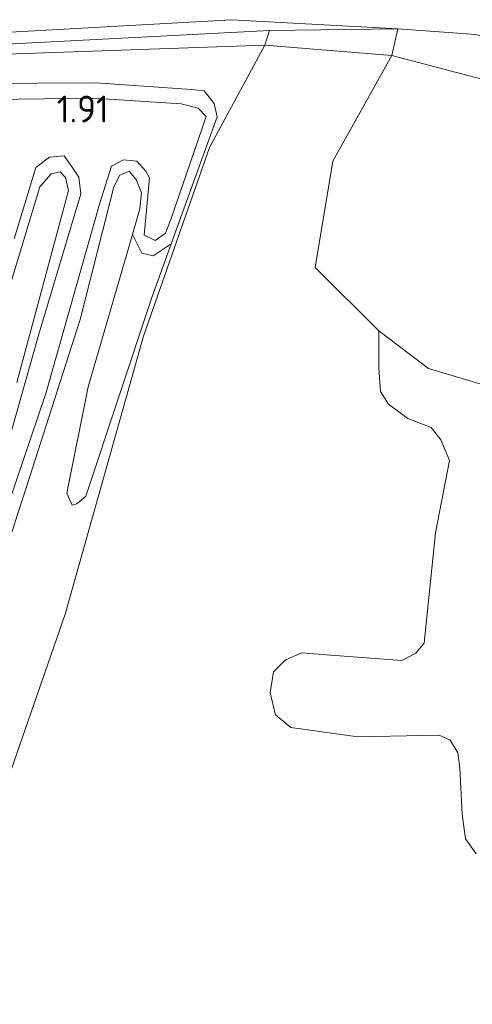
# Model space of a CAD drawing. Extents: x 141961 to 144947, y 416202 to 417778.
# Tile 50 of 122: x 142761 to 142792, y 417648 to 417714. Entities that reach past the tile are written whole.
import ezdxf
from ezdxf.enums import TextEntityAlignment as Align

# ---------------------------------------------------------------- set-up
doc = ezdxf.new("R2010")
doc.units = 0
for name, color, linetype, lineweight in [('B-ME-GR-GRAS-GV', 60, 'Continuous', 13), ('B-ME-GR-RIET-GV', 120, 'Continuous', 13), ('B-ME-GW-TALUD_KRUIN-G', 90, 'Continuous', 18), ('B-ME-GW-TALUD_TEEN-G', 90, 'Continuous', 18), ('B-ME-IE-TERREINAFSCHEIDING_KUNSTMATIG_HEKWERK-G', 20, 'IE-TERREINAFSCHEIDING-KUNSTMATIG', 18), ('B-ME-OG-HOOGTEPUNT-S', 7, 'Continuous', 25), ('B-ME-OG-TERREIN_GROEN-GV', 7, 'Continuous', 18), ('B-ME-OG-WATER_POEL-GV', 7, 'Continuous', 18)]:
    doc.layers.add(name, color=color, linetype=linetype, lineweight=lineweight)
doc.styles.add('NLCS-ISO-ANNOTATIVE-T18', font='NLCS-ISO.ttf', dxfattribs={"height": 1.8})
doc.linetypes.add('IE-TERREINAFSCHEIDING-KUNSTMATIG', pattern='A,4,[82,NLCS.SHX,S=0.75,R=90,X=0,Y=0],4,-2', length=10)

# ---------------------------------------------------------------- blocks, each defined once
blk = doc.blocks.new('SAL-HOOGTELABEL-SO')
at = {"color": 0, "linetype": 'ByBlock', "lineweight": -2, "style": 'NLCS-ISO-ANNOTATIVE-T18'}
blk.add_attdef('HOOGTE', text='', height=1.8, dxfattribs=at).set_placement((2.788, 0), align=Align.RIGHT)

msp = doc.modelspace()

# ---------------------------------------------------------------- linework, layer by layer
at = {"layer": 'B-ME-GR-GRAS-GV'}
for points in [[(142791.897, 417713.42, 2.626), (142786.67, 417713.797, 2.448), (142775.516, 417714.416, 2.387), (142758.197, 417713.447, 2.218), (142735.297, 417711.445, 2.262), (142725.56, 417709.758, 2.262), (142715.966, 417707.563, 2.349), (142706.564, 417704.951, 2.493), (142699.661, 417702.211, 2.469)], [(142754.74, 417712.482, 1.898), (142778.046, 417713.699, 2.068), (142777.734, 417712.703, 1.62), (142755.21, 417711.913, 1.62)], [(142754.697, 417710.105, 1.62), (142766.384, 417710.18, 1.62), (142772.806, 417709.742, 1.62), (142773.649, 417709.633, 1.62), (142774.328, 417708.795, 1.62), (142774.525, 417707.9, 1.62), (142771.444, 417699.366, 1.62), (142770.23, 417698.572, 1.62), (142769.468, 417698.747, 1.62), (142768.842, 417700.004, 1.62), (142769.34, 417701.719, 1.62), (142769.455, 417702.79, 1.62), (142769.087, 417703.69, 1.62), (142768.619, 417704.26, 1.62), (142767.985, 417703.988, 1.62), (142767.591, 417703.208, 1.62), (142765.339, 417694.29, 1.62), (142761.932, 417683.696, 1.62), (142758.772, 417674.009, 1.62)], [(142756.181, 417709.022, 1.809), (142766.234, 417709.142, 1.864), (142772.12, 417708.762, 1.839), (142773.245, 417708.475, 1.839), (142773.792, 417707.915, 1.839), (142771.413, 417700.998, 1.826), (142771.05, 417700.092, 1.826), (142770.377, 417699.605, 1.826), (142769.619, 417699.952, 1.839), (142769.978, 417703.794, 1.826), (142769.736, 417704.245, 1.826), (142769.134, 417704.921, 1.826), (142768.245, 417705.009, 1.826), (142767.425, 417704.593, 1.826), (142766.627, 417702.04, 1.814), (142763.035, 417689.324, 1.814), (142759.495, 417678.95, 1.814)], [(142759.495, 417678.95, 1.814), (142763.035, 417689.324, 1.814), (142766.627, 417702.04, 1.814), (142767.425, 417704.593, 1.826), (142768.245, 417705.009, 1.826), (142769.134, 417704.921, 1.826), (142769.736, 417704.245, 1.826), (142769.978, 417703.794, 1.826), (142769.619, 417699.952, 1.839), (142770.377, 417699.605, 1.826), (142771.05, 417700.092, 1.826), (142771.413, 417700.998, 1.826), (142773.792, 417707.915, 1.839), (142773.245, 417708.475, 1.839), (142772.12, 417708.762, 1.839), (142766.234, 417709.142, 1.864), (142756.181, 417709.022, 1.809)], [(142759.791, 417683.581, 1.801), (142762.563, 417693.31, 1.814), (142765.373, 417702.719, 1.901), (142765.238, 417703.841, 1.901), (142764.84, 417704.444, 1.901), (142764.253, 417705.268, 1.901), (142763.269, 417705.198, 1.889), (142762.362, 417704.487, 1.851), (142760.898, 417699.698, 1.901)], [(142760.898, 417699.698, 1.901), (142762.362, 417704.487, 1.851), (142763.269, 417705.198, 1.889), (142764.253, 417705.268, 1.901), (142764.84, 417704.444, 1.901), (142765.238, 417703.841, 1.901), (142765.373, 417702.719, 1.901), (142762.563, 417693.31, 1.814), (142759.791, 417683.581, 1.801)], [(142761.089, 417690.077, 1.62), (142764.547, 417702.955, 1.62), (142764.337, 417703.816, 1.62), (142763.98, 417704.213, 1.62), (142763.395, 417704.077, 1.62), (142762.622, 417703.203, 1.62), (142759.741, 417693.705, 1.62)]]:
    msp.add_polyline3d(points, dxfattribs=at)
for points in [[(142754.74, 417712.482, 1.898), (142738.742, 417711.366, 2.068), (142735.297, 417711.445, 2.262), (142758.197, 417713.447, 2.218), (142775.516, 417714.416, 2.387), (142786.67, 417713.797, 2.448), (142778.046, 417713.699, 2.068)], [(142769.468, 417698.747, 1.62), (142770.23, 417698.572, 1.62), (142771.444, 417699.366, 1.62), (142770.147, 417695.773, 1.62), (142765.719, 417682.436, 1.62), (142765.114, 417681.924, 1.62), (142764.792, 417681.828, 1.62), (142764.433, 417682.647, 1.62), (142765.869, 417689.766, 1.62), (142768.842, 417700.004, 1.62)]]:
    msp.add_polyline3d(points, close=True, dxfattribs=at)
at = {"layer": 'B-ME-GR-RIET-GV'}
msp.add_polyline3d([(142786.67, 417713.797, 2.448), (142786.263, 417712.023, 1.62), (142777.734, 417712.703, 1.62), (142778.046, 417713.699, 2.068)], close=True, dxfattribs=at)
for points in [[(142755.21, 417711.913, 1.62), (142777.734, 417712.703, 1.62), (142774.019, 417705.842, 1.62), (142769.59, 417693.178, 1.62), (142764.322, 417674.521, 1.62), (142756.294, 417651.441, 1.62)], [(142756.294, 417651.441, 1.62), (142764.322, 417674.521, 1.62), (142769.59, 417693.178, 1.62), (142774.019, 417705.842, 1.62), (142777.734, 417712.703, 1.62), (142786.263, 417712.023, 1.62), (142782.288, 417704.932, 1.62), (142781.104, 417697.777, 1.62), (142785.379, 417693.536, 1.62), (142785.374, 417691.062, 1.62), (142785.486, 417689.468, 1.62), (142786.033, 417688.623, 1.62), (142787.324, 417687.652, 1.62), (142788.895, 417687.042, 1.62), (142789.546, 417686.218, 1.62), (142790.131, 417684.823, 1.62), (142789.194, 417679.97, 1.62), (142788.422, 417672.582, 1.62), (142787.873, 417671.892, 1.62), (142786.938, 417671.415, 1.62), (142781.869, 417671.794, 1.62), (142780.187, 417671.924, 1.62), (142779.091, 417671.426, 1.62), (142778.323, 417670.659, 1.62), (142778.094, 417669.243, 1.62), (142778.437, 417667.759, 1.62), (142779.466, 417666.918, 1.62), (142783.969, 417666.296, 1.62), (142789.434, 417666.392, 1.62), (142790.185, 417666.071, 1.62), (142790.687, 417665.203, 1.62), (142790.831, 417664.193, 1.62), (142790.987, 417661.086, 1.62), (142791.213, 417659.433, 1.62), (142791.919, 417658.437, 1.62)], [(142758.772, 417674.009, 1.62), (142761.932, 417683.696, 1.62), (142765.339, 417694.29, 1.62), (142767.591, 417703.208, 1.62), (142767.985, 417703.988, 1.62), (142768.619, 417704.26, 1.62), (142769.087, 417703.69, 1.62), (142769.455, 417702.79, 1.62), (142769.34, 417701.719, 1.62), (142768.842, 417700.004, 1.62), (142765.869, 417689.766, 1.62), (142764.433, 417682.647, 1.62), (142764.792, 417681.828, 1.62), (142765.114, 417681.924, 1.62), (142765.719, 417682.436, 1.62), (142770.147, 417695.773, 1.62), (142771.444, 417699.366, 1.62), (142774.525, 417707.9, 1.62), (142774.328, 417708.795, 1.62), (142773.649, 417709.633, 1.62), (142772.806, 417709.742, 1.62), (142766.384, 417710.18, 1.62), (142754.697, 417710.105, 1.62)], [(142759.741, 417693.705, 1.62), (142762.622, 417703.203, 1.62), (142763.395, 417704.077, 1.62), (142763.98, 417704.213, 1.62), (142764.337, 417703.816, 1.62), (142764.547, 417702.955, 1.62), (142761.089, 417690.077, 1.62)]]:
    msp.add_polyline3d(points, dxfattribs=at)
at = {"layer": 'B-ME-GW-TALUD_KRUIN-G'}
for points in [[(142786.67, 417713.797, 2.448), (142775.516, 417714.416, 2.387), (142758.197, 417713.447, 2.218), (142735.297, 417711.445, 2.262), (142735.161, 417710.529, 2.164), (142735.209, 417709.591, 2.207), (142735.854, 417708.991, 2.29), (142740.505, 417709.016, 2.287), (142756.181, 417709.022, 1.809)], [(142759.495, 417678.95, 1.814), (142763.035, 417689.324, 1.814), (142766.627, 417702.04, 1.814), (142767.425, 417704.593, 1.826), (142768.245, 417705.009, 1.826), (142769.134, 417704.921, 1.826), (142769.736, 417704.245, 1.826), (142769.978, 417703.794, 1.826), (142769.619, 417699.952, 1.839), (142770.377, 417699.605, 1.826), (142771.05, 417700.092, 1.826), (142771.413, 417700.998, 1.826), (142773.792, 417707.915, 1.839), (142773.245, 417708.475, 1.839), (142772.12, 417708.762, 1.839), (142766.234, 417709.142, 1.864), (142756.181, 417709.022, 1.809)], [(142760.898, 417699.698, 1.901), (142762.362, 417704.487, 1.851), (142763.269, 417705.198, 1.889), (142764.253, 417705.268, 1.901), (142764.84, 417704.444, 1.901), (142765.238, 417703.841, 1.901), (142765.373, 417702.719, 1.901), (142762.563, 417693.31, 1.814), (142759.791, 417683.581, 1.801)]]:
    msp.add_polyline3d(points, dxfattribs=at)
at = {"layer": 'B-ME-GW-TALUD_TEEN-G'}
msp.add_polyline3d([(142768.842, 417700.004, 1.62), (142769.468, 417698.747, 1.62), (142770.23, 417698.572, 1.62), (142771.444, 417699.366, 1.62)], dxfattribs=at)
at = {"layer": 'B-ME-IE-TERREINAFSCHEIDING_KUNSTMATIG_HEKWERK-G'}
for points in [[(142778.046, 417713.699, 2.068), (142754.74, 417712.482, 1.898), (142738.742, 417711.366, 2.068), (142735.297, 417711.445, 2.262), (142725.56, 417709.758, 2.262), (142715.966, 417707.563, 2.349), (142706.564, 417704.951, 2.493), (142699.661, 417702.211, 2.469), (142694.202, 417699.646, 2.355), (142690.267, 417696.883, 2.461)], [(142740.692, 417648.335, 2.24), (142740.945, 417651.351, 1.753), (142742.403, 417651.289, 1.62), (142750.986, 417651.683, 1.62), (142756.294, 417651.441, 1.62), (142764.322, 417674.521, 1.62), (142769.59, 417693.178, 1.62), (142774.019, 417705.842, 1.62), (142777.734, 417712.703, 1.62), (142778.046, 417713.699, 2.068)], [(142786.67, 417713.797, 2.448), (142778.046, 417713.699, 2.068)], [(142804.024, 417708.781, 2.626), (142798.998, 417711.459, 2.626), (142791.897, 417713.42, 2.626), (142786.67, 417713.797, 2.448)]]:
    msp.add_polyline3d(points, dxfattribs=at)
at = {"layer": 'B-ME-OG-TERREIN_GROEN-GV'}
for points in [[(142804.024, 417708.781, 2.626), (142803.295, 417705.037, 1.62), (142794.95, 417709.742, 1.62), (142786.263, 417712.023, 1.62), (142786.67, 417713.797, 2.448), (142791.897, 417713.42, 2.626), (142798.998, 417711.459, 2.626)], [(142797.511, 417689.916, 1.62), (142792.482, 417689.88, 1.62), (142788.713, 417691.007, 1.62), (142785.379, 417693.536, 1.62), (142781.104, 417697.777, 1.62), (142782.288, 417704.932, 1.62), (142786.263, 417712.023, 1.62), (142794.95, 417709.742, 1.62), (142803.295, 417705.037, 1.62), (142803.203, 417695.599, 1.62), (142802.961, 417690.963, 1.62)]]:
    msp.add_polyline3d(points, close=True, dxfattribs=at)
at = {"layer": 'B-ME-OG-WATER_POEL-GV'}
msp.add_polyline3d([(142791.919, 417658.437, 1.62), (142791.213, 417659.433, 1.62), (142790.987, 417661.086, 1.62), (142790.831, 417664.193, 1.62), (142790.687, 417665.203, 1.62), (142790.185, 417666.071, 1.62), (142789.434, 417666.392, 1.62), (142783.969, 417666.296, 1.62), (142779.466, 417666.918, 1.62), (142778.437, 417667.759, 1.62), (142778.094, 417669.243, 1.62), (142778.323, 417670.659, 1.62), (142779.091, 417671.426, 1.62), (142780.187, 417671.924, 1.62), (142781.869, 417671.794, 1.62), (142786.938, 417671.415, 1.62), (142787.873, 417671.892, 1.62), (142788.422, 417672.582, 1.62), (142789.194, 417679.97, 1.62), (142790.131, 417684.823, 1.62), (142789.546, 417686.218, 1.62), (142788.895, 417687.042, 1.62), (142787.324, 417687.652, 1.62), (142786.033, 417688.623, 1.62), (142785.486, 417689.468, 1.62), (142785.374, 417691.062, 1.62), (142785.379, 417693.536, 1.62), (142788.713, 417691.007, 1.62), (142792.482, 417689.88, 1.62)], dxfattribs=at)

# ---------------------------------------------------------------- block references
at = {"layer": 'B-ME-OG-HOOGTEPUNT-S'}
msp.add_blockref('SAL-HOOGTELABEL-SO', (142764.466, 417707.519, 1.914), dxfattribs=at).add_auto_attribs({'HOOGTE': '1.91'})

doc.saveas('drawing.dxf')
